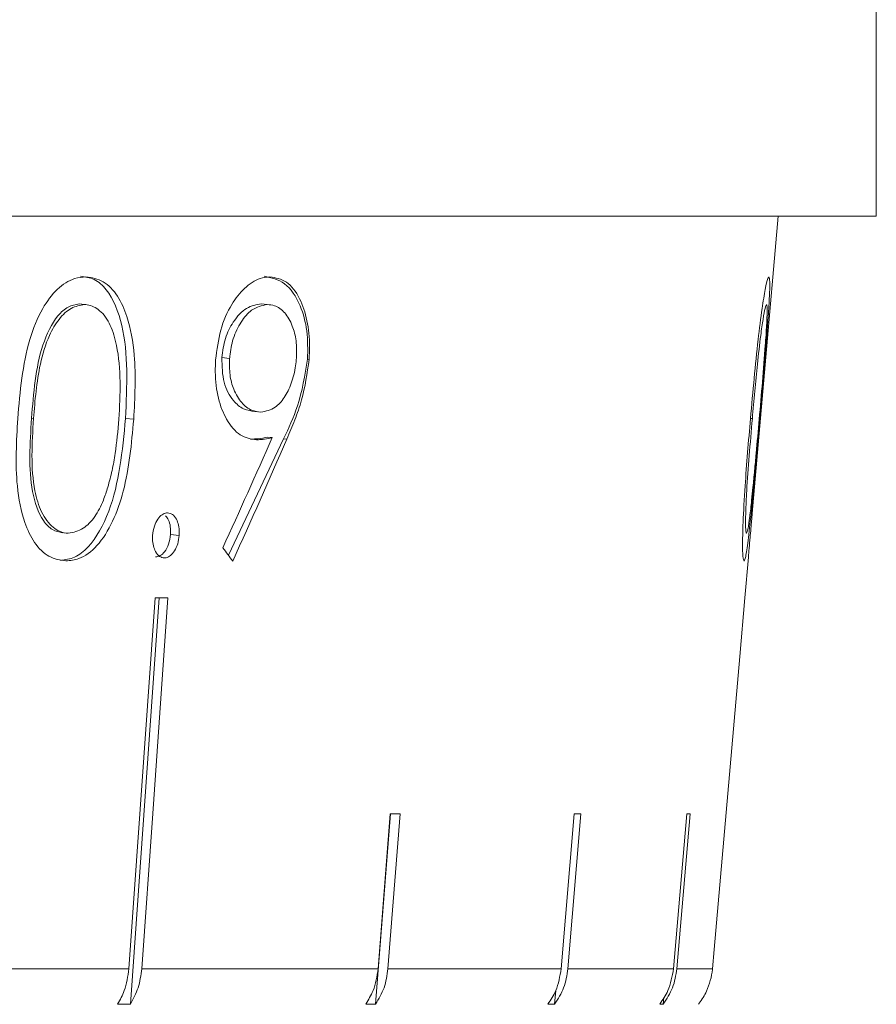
# Model space of a CAD drawing. Header units: inches. Extents: x -4.1 to 22.8, y -8.3 to 17.7.
# Tile 37 of 130: x 0.074 to 0.469, y 0.896 to 1.35. Entities that reach past the tile are written whole.
import ezdxf

# ---------------------------------------------------------------- set-up
doc = ezdxf.new("R2010")
doc.units = ezdxf.units.IN
doc.header["$MEASUREMENT"] = 0

msp = doc.modelspace()

# ---------------------------------------------------------------- linework, layer by layer
at = {"color": 7, "linetype": 'Continuous', "lineweight": 15}
for p, q in [((0.4692, 1.25919), (0.4692, 1.43919)), ((0.4692, 1.25919), (-2.4668, 1.25919)), ((0.41203, 1.12227), (0.42401, 1.25919)), ((0.10185, 1.21873), (0.10433, 1.21846)), ((0.18583, 1.21873), (0.18852, 1.21844)), ((0.16762, 1.19399), (0.17118, 1.1936)), ((0.20713, 1.19324), (0.20784, 1.19316)), ((0.07993, 1.16605), (0.08082, 1.16595)), ((0.12325, 1.166), (0.127, 1.16559)), ((0.18142, 1.16935), (0.18416, 1.16905)), ((0.41121, 1.16602), (0.41207, 1.16594)), ((0.19608, 1.15667), (0.17063, 1.10299)), ((0.18867, 1.15742), (0.19083, 1.15718)), ((0.19608, 1.15667), (0.19761, 1.1565)), ((0.09353, 1.11344), (0.09594, 1.11318)), ((0.14396, 1.11257), (0.14796, 1.11213)), ((0.40863, 1.08343), (0.41026, 1.10205)), ((0.13689, 1.08343), (0.12479, 0.91248)), ((0.12546, 0.89612), (0.13872, 1.08343)), ((0.23843, 0.89612), (0.24526, 0.98381)), ((0.24519, 0.98381), (0.23963, 0.91248)), ((0.24417, 0.91248), (0.24973, 0.98381)), ((0.32991, 0.98381), (0.32397, 0.91248)), ((0.32706, 0.91248), (0.333, 0.98381)), ((0.38191, 0.98381), (0.37574, 0.91248)), ((0.37731, 0.91248), (0.38347, 0.98381)), ((-0.01064, 0.91248), (0.12479, 0.91248)), ((0.13067, 0.91248), (0.23963, 0.91248)), ((0.24417, 0.91248), (0.32397, 0.91248)), ((0.32706, 0.91248), (0.37574, 0.91248)), ((0.37731, 0.91248), (0.39367, 0.91248)), ((0.32093, 0.89612), (0.32146, 0.9024)), ((0.37094, 0.89612), (0.37121, 0.89918)), ((0.12546, 0.89612), (0.11958, 0.89612)), ((0.23843, 0.89612), (0.23389, 0.89612)), ((0.32093, 0.89612), (0.31784, 0.89612)), ((0.37094, 0.89612), (0.36938, 0.89612))]:
    msp.add_line(p, q, dxfattribs=at)
at = {"color": 7, "linetype": 'Continuous', "lineweight": 15, "flags": 128}
for points in [[(0.13067, 0.91248), (0.13573, 0.98402), (0.14277, 1.08343)], [(0.40862, 1.08343), (0.40626, 1.05636), (0.39444, 0.92133), (0.39367, 0.91248)]]:
    msp.add_lwpolyline(points, dxfattribs=at)
at = {"color": 7, "linetype": 'Continuous', "lineweight": 15}
for centre, major_axis, ratio, start_param, end_param in [((-0.89919, 1.43358), (1.03519, 2.05478), 0.47984, 4.794204, 4.818459), ((-0.89925, 1.41408), (1.03373, 2.05355), 0.47967, 4.800206, 4.827081), ((-1.05893, 1.3239), (1.38739, -0.84041), 0.397416, 0.765782, 0.772087), ((-1.00758, 1.20751), (1.41826, -0.10065), 0.051167, 5.654986, 5.662037), ((-1.00841, 1.10712), (1.40949, -0.11005), 0.039478, 5.811493, 5.818588), ((-1.00906, 1.10712), (1.4095, -0.11737), 0.026849, 5.967723, 5.974818), ((-1.00945, 1.10712), (1.4095, -0.12182), 0.013584, 6.123737, 6.130832)]:
    msp.add_ellipse(centre, major_axis=major_axis, ratio=ratio, start_param=start_param, end_param=end_param, dxfattribs=at)
for points, knots in [([(0.07352, 1.16598), (0.07462, 1.17838), (0.07619, 1.19626), (0.08417, 1.21626), (0.09155, 1.22599), (0.09874, 1.2307), (0.10325, 1.23109), (0.10499, 1.23124)], [0, 0, 0, 0, 0.421423, 0.607744, 0.75665, 0.905695, 1, 1, 1, 1]), ([(0.10253, 1.2315), (0.10467, 1.23121), (0.10896, 1.23062), (0.11638, 1.22412), (0.12484, 1.20335), (0.12389, 1.18094), (0.12325, 1.166)], [0, 0, 0, 0, 0.125616, 0.251231, 0.500606, 1, 1, 1, 1]), ([(0.10499, 1.23124), (0.10773, 1.2308), (0.11321, 1.22991), (0.11976, 1.22293), (0.12492, 1.21139), (0.12836, 1.192), (0.12752, 1.17557), (0.127, 1.16559)], [0, 0, 0, 0, 0.149598, 0.299876, 0.440817, 0.660676, 1, 1, 1, 1]), ([(0.16476, 1.19295), (0.16535, 1.1976), (0.16651, 1.20694), (0.17161, 1.21857), (0.1781, 1.22653), (0.18431, 1.23064), (0.18824, 1.23106), (0.18974, 1.23121)], [0, 0, 0, 0, 0.226798, 0.455848, 0.652562, 0.86745, 1, 1, 1, 1]), ([(0.18707, 1.2315), (0.19037, 1.23084), (0.19695, 1.22952), (0.2038, 1.21934), (0.20728, 1.20656), (0.20718, 1.19768), (0.20713, 1.19324)], [0, 0, 0, 0, 0.2797585, 0.5591986, 0.7796194, 1, 1, 1, 1]), ([(0.18974, 1.23121), (0.19236, 1.23075), (0.19762, 1.22983), (0.20363, 1.22214), (0.20712, 1.21141), (0.20823, 1.20135), (0.20794, 1.19518), (0.20784, 1.19316)], [0, 0, 0, 0, 0.239826, 0.481748, 0.693205, 0.899479, 1, 1, 1, 1]), ([(0.41121, 1.16597), (0.41232, 1.17837), (0.41394, 1.19625), (0.41647, 1.21625), (0.41805, 1.22598), (0.41913, 1.23069), (0.41954, 1.23108), (0.4197, 1.23123)], [0, 0, 0, 0, 0.421431, 0.60776, 0.756655, 0.90569, 1, 1, 1, 1]), ([(0.4197, 1.23123), (0.41987, 1.23079), (0.42022, 1.22991), (0.42003, 1.22293), (0.41932, 1.21139), (0.41781, 1.192), (0.41638, 1.17556), (0.41551, 1.16559)], [0, 0, 0, 0, 0.149589, 0.299859, 0.440797, 0.660657, 1, 1, 1, 1]), ([(0.10185, 1.21873), (0.10014, 1.21844), (0.09673, 1.21787), (0.09037, 1.21213), (0.08214, 1.19511), (0.08081, 1.17769), (0.07993, 1.16605)], [0, 0, 0, 0, 0.12542, 0.250933, 0.499739, 1, 1, 1, 1]), ([(0.10433, 1.21846), (0.10226, 1.21811), (0.09813, 1.2174), (0.09242, 1.212), (0.08723, 1.20327), (0.08258, 1.18754), (0.08151, 1.17437), (0.08082, 1.16595)], [0, 0, 0, 0, 0.140683, 0.2820179, 0.4233905, 0.6315802, 1, 1, 1, 1]), ([(0.12018, 1.16567), (0.12049, 1.17142), (0.12111, 1.18296), (0.11984, 1.19786), (0.11656, 1.20934), (0.11173, 1.21606), (0.10719, 1.21823), (0.10474, 1.21843), (0.10433, 1.21846)], [0, 0, 0, 0, 0.252942, 0.507451, 0.666681, 0.827449, 0.971153, 1, 1, 1, 1]), ([(0.18583, 1.21873), (0.18351, 1.21836), (0.17887, 1.21762), (0.17306, 1.2113), (0.16886, 1.20315), (0.16803, 1.19704), (0.16762, 1.19399)], [0, 0, 0, 0, 0.280183, 0.56002, 0.780089, 1, 1, 1, 1]), ([(0.18852, 1.21844), (0.18607, 1.21796), (0.18183, 1.21713), (0.17637, 1.21074), (0.17267, 1.20333), (0.17147, 1.19702), (0.17121, 1.19394), (0.17118, 1.1936)], [0, 0, 0, 0, 0.313539, 0.54455, 0.775774, 0.974978, 1, 1, 1, 1]), ([(0.20195, 1.19384), (0.20201, 1.19652), (0.20212, 1.20189), (0.20014, 1.20926), (0.19676, 1.21506), (0.19257, 1.21812), (0.18967, 1.21835), (0.18852, 1.21844)], [0, 0, 0, 0, 0.192596, 0.38636, 0.615599, 0.847581, 1, 1, 1, 1]), ([(0.4186, 1.21846), (0.41839, 1.2181), (0.41799, 1.21739), (0.417, 1.212), (0.41576, 1.20326), (0.41399, 1.18754), (0.41282, 1.17436), (0.41207, 1.16594)], [0, 0, 0, 0, 0.1406696, 0.2819926, 0.4233552, 0.6315451, 1, 1, 1, 1]), ([(0.41524, 1.16566), (0.41574, 1.17142), (0.41674, 1.18296), (0.41793, 1.19785), (0.41871, 1.20934), (0.41896, 1.21606), (0.41881, 1.21822), (0.41863, 1.21842), (0.4186, 1.21846)], [0, 0, 0, 0, 0.252945, 0.50746, 0.666688, 0.827456, 0.971159, 1, 1, 1, 1]), ([(0.1836, 1.15617), (0.18103, 1.15656), (0.17586, 1.15734), (0.16971, 1.16479), (0.16559, 1.17499), (0.16437, 1.18502), (0.16467, 1.19111), (0.16476, 1.19295)], [0, 0, 0, 0, 0.237338, 0.476759, 0.689947, 0.906033, 1, 1, 1, 1]), ([(0.16762, 1.19399), (0.16772, 1.19003), (0.1679, 1.18208), (0.17239, 1.17431), (0.17753, 1.16987), (0.18118, 1.16945), (0.183, 1.16924)], [0, 0, 0, 0, 0.278423, 0.558364, 0.779081, 1, 1, 1, 1]), ([(0.17118, 1.1936), (0.17113, 1.19105), (0.17104, 1.18592), (0.17309, 1.17868), (0.17657, 1.17288), (0.18105, 1.16939), (0.18422, 1.16909), (0.18564, 1.16895)], [0, 0, 0, 0, 0.180221, 0.361623, 0.589366, 0.815567, 1, 1, 1, 1]), ([(0.18564, 1.16895), (0.18789, 1.16932), (0.19169, 1.16993), (0.1965, 1.17536), (0.19983, 1.18199), (0.20148, 1.18863), (0.20185, 1.19265), (0.20195, 1.19384)], [0, 0, 0, 0, 0.295312, 0.499595, 0.703504, 0.912396, 1, 1, 1, 1]), ([(0.20713, 1.19324), (0.20587, 1.18585), (0.20362, 1.1726), (0.19839, 1.16155), (0.19608, 1.15667)], [0, 0, 0, 0, 0.558188, 1, 1, 1, 1]), ([(0.20784, 1.19316), (0.20692, 1.18678), (0.20549, 1.17696), (0.20125, 1.1652), (0.19883, 1.15941), (0.19761, 1.1565)], [0, 0, 0, 0, 0.480035, 0.738548, 1, 1, 1, 1]), ([(0.09572, 1.10033), (0.09306, 1.10074), (0.08773, 1.10157), (0.08109, 1.10825), (0.07579, 1.11936), (0.07206, 1.13887), (0.07295, 1.15549), (0.07352, 1.16598)], [0, 0, 0, 0, 0.145314, 0.291399, 0.430589, 0.640711, 1, 1, 1, 1]), ([(0.07993, 1.16605), (0.07916, 1.15441), (0.078, 1.13697), (0.08387, 1.12), (0.08941, 1.11428), (0.09273, 1.11367), (0.09439, 1.11336)], [0, 0, 0, 0, 0.500302, 0.749088, 0.874599, 1, 1, 1, 1]), ([(0.08082, 1.16595), (0.08012, 1.15449), (0.07919, 1.13913), (0.08418, 1.12239), (0.08938, 1.11544), (0.09407, 1.11332), (0.0965, 1.11312), (0.09686, 1.1131)], [0, 0, 0, 0, 0.492978, 0.660483, 0.829457, 0.975094, 1, 1, 1, 1]), ([(0.12325, 1.166), (0.12179, 1.15105), (0.1196, 1.12863), (0.10814, 1.10799), (0.09981, 1.10149), (0.09545, 1.10089), (0.09326, 1.10059)], [0, 0, 0, 0, 0.499379, 0.748779, 0.874392, 1, 1, 1, 1]), ([(0.11506, 1.13437), (0.11574, 1.1369), (0.1171, 1.14196), (0.11899, 1.15242), (0.1197, 1.16037), (0.12018, 1.16567)], [0, 0, 0, 0, 0.250493, 0.501064, 1, 1, 1, 1]), ([(0.40823, 1.10032), (0.40803, 1.10073), (0.40764, 1.10157), (0.4075, 1.10824), (0.40779, 1.11934), (0.40889, 1.13886), (0.41031, 1.15548), (0.41121, 1.16597)], [0, 0, 0, 0, 0.145301, 0.291372, 0.430549, 0.640676, 1, 1, 1, 1]), ([(0.41207, 1.16594), (0.41108, 1.15448), (0.40976, 1.13912), (0.40895, 1.12238), (0.40891, 1.11543), (0.40916, 1.11331), (0.40934, 1.11312), (0.40937, 1.11309)], [0, 0, 0, 0, 0.492988, 0.660497, 0.829474, 0.975104, 1, 1, 1, 1]), ([(0.41235, 1.13437), (0.4126, 1.1369), (0.41309, 1.14195), (0.41407, 1.15242), (0.41477, 1.16037), (0.41524, 1.16566)], [0, 0, 0, 0, 0.250495, 0.501062, 1, 1, 1, 1]), ([(0.127, 1.16559), (0.12597, 1.15434), (0.12446, 1.13795), (0.11766, 1.1182), (0.11062, 1.10696), (0.10272, 1.10105), (0.09773, 1.10054), (0.09572, 1.10033)], [0, 0, 0, 0, 0.381244, 0.555512, 0.731161, 0.891598, 1, 1, 1, 1]), ([(0.41551, 1.16559), (0.41452, 1.15434), (0.41308, 1.13795), (0.41113, 1.1182), (0.40983, 1.10696), (0.40884, 1.10105), (0.4084, 1.10053), (0.40823, 1.10032)], [0, 0, 0, 0, 0.38125, 0.555518, 0.731165, 0.891605, 1, 1, 1, 1]), ([(0.18867, 1.15742), (0.18721, 1.15711), (0.18461, 1.15656), (0.18202, 1.1565), (0.18088, 1.15647)], [0, 0, 0, 0, 0.559931, 1, 1, 1, 1]), ([(0.19083, 1.15718), (0.18963, 1.15689), (0.18783, 1.15646), (0.18541, 1.15624), (0.1842, 1.1562), (0.1836, 1.15617)], [0, 0, 0, 0, 0.498954, 0.749345, 1, 1, 1, 1]), ([(0.09686, 1.1131), (0.09921, 1.11356), (0.10359, 1.11443), (0.10922, 1.12042), (0.11286, 1.12736), (0.11442, 1.13234), (0.11506, 1.13437)], [0, 0, 0, 0, 0.300701, 0.5605529, 0.8200348, 1, 1, 1, 1]), ([(0.40937, 1.11309), (0.40959, 1.11356), (0.41, 1.11442), (0.41086, 1.12041), (0.41165, 1.12735), (0.41215, 1.13233), (0.41235, 1.13437)], [0, 0, 0, 0, 0.3007099, 0.5605441, 0.8200248, 1, 1, 1, 1]), ([(0.13571, 1.11213), (0.1359, 1.11358), (0.13627, 1.11639), (0.138, 1.11966), (0.13997, 1.12187), (0.14158, 1.12241), (0.14244, 1.12249), (0.1426, 1.12251)], [0, 0, 0, 0, 0.263865, 0.511661, 0.733126, 0.948035, 1, 1, 1, 1]), ([(0.1417, 1.12115), (0.14218, 1.12055), (0.1432, 1.11929), (0.14402, 1.11615), (0.14398, 1.11376), (0.14396, 1.11257)], [0, 0, 0, 0, 0.307552, 0.653727, 1, 1, 1, 1]), ([(0.1426, 1.12251), (0.14338, 1.12238), (0.14494, 1.12211), (0.14667, 1.11985), (0.14779, 1.11689), (0.14805, 1.11417), (0.14798, 1.11255), (0.14796, 1.11213)], [0, 0, 0, 0, 0.243745, 0.490694, 0.701126, 0.922877, 1, 1, 1, 1]), ([(0.41112, 1.11213), (0.41124, 1.11358), (0.41149, 1.1164), (0.41179, 1.11963), (0.41199, 1.12178), (0.41202, 1.12213), (0.41203, 1.12227)], [0, 0, 0, 0, 0.29306, 0.568274, 0.814253, 1, 1, 1, 1]), ([(0.14113, 1.10175), (0.14036, 1.10188), (0.13881, 1.10215), (0.13709, 1.1044), (0.13596, 1.10719), (0.13563, 1.1099), (0.13569, 1.11155), (0.13571, 1.11213)], [0, 0, 0, 0, 0.241404, 0.485753, 0.694878, 0.89209, 1, 1, 1, 1]), ([(0.14396, 1.11257), (0.14374, 1.11104), (0.1433, 1.10798), (0.1414, 1.10461), (0.13925, 1.10252), (0.13782, 1.1023), (0.1371, 1.10219)], [0, 0, 0, 0, 0.279584, 0.559455, 0.7797, 1, 1, 1, 1]), ([(0.14796, 1.11213), (0.14779, 1.11082), (0.14745, 1.10819), (0.14591, 1.10497), (0.14404, 1.10268), (0.14236, 1.10185), (0.1414, 1.10177), (0.14113, 1.10175)], [0, 0, 0, 0, 0.2402568, 0.4832073, 0.7001907, 0.9154835, 1, 1, 1, 1]), ([(0.41026, 1.10205), (0.41027, 1.10214), (0.41029, 1.10239), (0.41046, 1.10442), (0.41069, 1.10718), (0.41092, 1.1099), (0.41107, 1.11155), (0.41112, 1.11213)], [0, 0, 0, 0, 0.15706, 0.428572, 0.660949, 0.880091, 1, 1, 1, 1]), ([(0.12479, 0.91248), (0.1243, 0.90902), (0.12346, 0.90309), (0.12072, 0.89816), (0.11958, 0.89612)], [0, 0, 0, 0, 0.585349, 1, 1, 1, 1]), ([(0.12546, 0.89612), (0.1268, 0.89859), (0.1295, 0.90358), (0.13028, 0.9095), (0.13067, 0.91248)], [0, 0, 0, 0, 0.496777, 1, 1, 1, 1]), ([(0.23963, 0.91248), (0.23909, 0.90902), (0.23816, 0.90309), (0.23514, 0.89816), (0.23389, 0.89612)], [0, 0, 0, 0, 0.585349, 1, 1, 1, 1]), ([(0.23843, 0.89612), (0.2399, 0.89859), (0.24288, 0.90358), (0.24374, 0.9095), (0.24417, 0.91248)], [0, 0, 0, 0, 0.4968501, 1, 1, 1, 1]), ([(0.32397, 0.91248), (0.32339, 0.90902), (0.3224, 0.90309), (0.31918, 0.89816), (0.31784, 0.89612)], [0, 0, 0, 0, 0.585346, 1, 1, 1, 1]), ([(0.32093, 0.89612), (0.32251, 0.89859), (0.32568, 0.90358), (0.3266, 0.9095), (0.32706, 0.91248)], [0, 0, 0, 0, 0.4969012, 1, 1, 1, 1]), ([(0.37574, 0.91248), (0.37514, 0.90902), (0.37411, 0.90309), (0.37077, 0.89816), (0.36938, 0.89612)], [0, 0, 0, 0, 0.585348, 1, 1, 1, 1]), ([(0.37094, 0.89612), (0.37258, 0.89859), (0.37587, 0.90358), (0.37683, 0.9095), (0.37731, 0.91248)], [0, 0, 0, 0, 0.4969284, 1, 1, 1, 1]), ([(0.39367, 0.91248), (0.39366, 0.91239), (0.39334, 0.90885), (0.39179, 0.90319), (0.38879, 0.89814), (0.38734, 0.89627), (0.38723, 0.89612)], [0, 0, 0, 0, 0.0151965, 0.6008037, 0.9673211, 1, 1, 1, 1])]:
    msp.add_open_spline(points, degree=3, knots=knots, dxfattribs=at)

doc.saveas('drawing.dxf')
